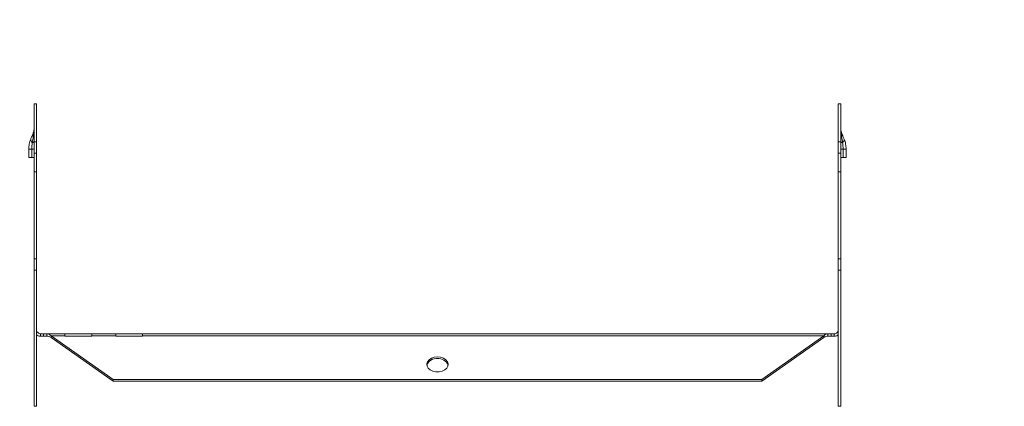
# Model space of a CAD drawing. Header units: millimetres. Extents: x -110 to 3011, y -971 to 757.
# Tile 10 of 13: x 2169 to 2538, y -633 to -489. Entities that reach past the tile are written whole.
import ezdxf

# ---------------------------------------------------------------- set-up
doc = ezdxf.new("R2010")
doc.units = ezdxf.units.MM
doc.styles.add('SLDTEXTSTYLE4', font='TXT', dxfattribs={"width": 0.7, "bigfont": 'bigfont'})

msp = doc.modelspace()

# ---------------------------------------------------------------- linework, layer by layer
at = {"color": 7, "linetype": 'Continuous', "lineweight": 15}
for p, q in [((2174.69, -520.26), (2175.59, -520.26)), ((2174.69, -520.26), (2174.69, -534.4)), ((2175.59, -520.26), (2175.59, -534.4)), ((2476.79, -520.26), (2475.89, -520.26)), ((2475.89, -534.4), (2475.89, -520.26)), ((2476.79, -534.4), (2476.79, -520.26)), ((2174.69, -534.4), (2175.59, -534.4)), ((2174.69, -538.64), (2174.69, -534.4)), ((2175.59, -534.4), (2175.59, -538.64)), ((2475.89, -534.4), (2476.79, -534.4)), ((2475.89, -538.64), (2475.89, -534.4)), ((2476.79, -534.4), (2476.79, -538.64)), ((2172.69, -537.16), (2173.82, -537.16)), ((2172.69, -540.26), (2172.69, -537.16)), ((2173.82, -537.16), (2174.69, -537.16)), ((2173.82, -540.26), (2173.82, -537.16)), ((2476.79, -537.16), (2477.67, -537.16)), ((2477.67, -537.16), (2477.67, -540.26)), ((2477.67, -537.16), (2478.79, -537.16)), ((2478.79, -537.16), (2478.79, -540.26)), ((2173.82, -540.26), (2172.69, -540.26)), ((2174.69, -540.26), (2173.82, -540.26)), ((2175.59, -538.64), (2174.69, -538.64)), ((2174.69, -538.64), (2174.69, -545.71)), ((2175.59, -538.64), (2175.59, -545.71)), ((2476.79, -538.64), (2475.89, -538.64)), ((2475.89, -545.71), (2475.89, -538.64)), ((2476.79, -545.71), (2476.79, -538.64)), ((2477.67, -540.26), (2476.79, -540.26)), ((2478.79, -540.26), (2477.67, -540.26)), ((2174.69, -545.71), (2175.59, -545.71)), ((2174.69, -545.71), (2174.69, -578.24)), ((2175.59, -545.71), (2175.59, -578.24)), ((2476.79, -545.71), (2475.89, -545.71)), ((2475.89, -578.24), (2475.89, -545.71)), ((2476.79, -578.24), (2476.79, -545.71)), ((2174.69, -578.24), (2175.59, -578.24)), ((2174.69, -582.48), (2174.69, -578.24)), ((2175.59, -578.24), (2175.59, -582.48)), ((2475.89, -582.48), (2475.89, -578.24)), ((2475.89, -578.24), (2476.79, -578.24)), ((2476.79, -578.24), (2476.79, -582.48)), ((2174.69, -582.48), (2174.69, -633.42)), ((2175.59, -582.48), (2174.69, -582.48)), ((2175.59, -582.48), (2175.59, -633.42)), ((2476.79, -582.48), (2475.89, -582.48)), ((2475.89, -633.42), (2475.89, -582.48)), ((2476.79, -633.42), (2476.79, -582.48)), ((2177.09, -607.18), (2177.09, -606.28)), ((2177.09, -606.28), (2178.24, -606.28)), ((2177.09, -607.18), (2178.24, -607.18)), ((2178.24, -606.28), (2178.24, -607.18)), ((2178.24, -606.28), (2179.48, -606.28)), ((2178.24, -607.18), (2179.48, -607.18)), ((2179.48, -607.18), (2179.48, -606.28)), ((2186.24, -606.28), (2179.48, -606.28)), ((2181.01, -606.99), (2204.24, -623.42)), ((2186.24, -606.99), (2181.01, -606.99)), ((2181.01, -607.62), (2181.01, -606.99)), ((2181.01, -607.62), (2204.24, -624.05)), ((2186.24, -606.99), (2186.24, -606.28)), ((2196.24, -606.28), (2186.24, -606.28)), ((2186.24, -606.99), (2186.24, -607.15)), ((2186.24, -607.15), (2196.24, -607.15)), ((2205.24, -606.28), (2196.24, -606.28)), ((2196.24, -606.28), (2196.24, -606.99)), ((2196.24, -607.15), (2196.24, -606.99)), ((2205.24, -606.99), (2196.24, -606.99)), ((2205.24, -606.99), (2205.24, -606.28)), ((2215.24, -606.28), (2205.24, -606.28)), ((2205.24, -606.99), (2205.24, -607.15)), ((2205.24, -607.15), (2215.24, -607.15)), ((2215.24, -606.28), (2215.24, -606.99)), ((2472.01, -606.28), (2215.24, -606.28)), ((2215.24, -607.15), (2215.24, -606.99)), ((2470.48, -606.99), (2215.24, -606.99)), ((2447.24, -623.42), (2470.48, -606.99)), ((2447.24, -624.05), (2470.48, -607.62)), ((2470.48, -607.62), (2470.48, -606.99)), ((2472.01, -607.18), (2472.01, -606.28)), ((2472.01, -606.28), (2473.24, -606.28)), ((2472.01, -607.18), (2473.24, -607.18)), ((2473.24, -606.28), (2473.24, -607.18)), ((2473.24, -606.28), (2474.39, -606.28)), ((2473.24, -607.18), (2474.39, -607.18)), ((2474.39, -607.18), (2474.39, -606.28)), ((2204.24, -623.42), (2447.24, -623.42)), ((2204.24, -623.42), (2204.24, -624.05)), ((2204.24, -624.05), (2447.24, -624.05)), ((2447.24, -623.42), (2447.24, -624.05)), ((2174.69, -633.42), (2175.59, -633.42)), ((2476.79, -633.42), (2475.89, -633.42))]:
    msp.add_line(p, q, dxfattribs=at)
at = {"color": 7, "linetype": 'Continuous', "lineweight": 15, "flags": 128}
for points in [[(2173.97, -534.72), (2174.14, -534.67), (2174.28, -534.62), (2174.41, -534.56), (2174.51, -534.5), (2174.59, -534.44), (2174.65, -534.38), (2174.68, -534.32), (2174.69, -534.26)], [(2476.79, -534.26), (2476.8, -534.32), (2476.84, -534.38), (2476.9, -534.44), (2476.98, -534.5), (2477.08, -534.56), (2477.2, -534.62), (2477.35, -534.67), (2477.51, -534.72)], [(2325.74, -614.93), (2326.92, -615.06), (2328, -615.42), (2328.87, -616), (2329.47, -616.73), (2329.73, -617.55), (2329.64, -618.39), (2329.21, -619.17), (2328.46, -619.83), (2327.48, -620.31), (2326.34, -620.56), (2325.15, -620.56), (2324.01, -620.31), (2323.02, -619.83), (2322.28, -619.17), (2321.84, -618.39), (2321.75, -617.55), (2322.02, -616.73), (2322.62, -616), (2323.49, -615.42), (2324.56, -615.06), (2325.74, -614.93)]]:
    msp.add_lwpolyline(points, dxfattribs=at)
at = {"color": 7, "linetype": 'Continuous', "lineweight": 15}
for centre, radius, start, end in [((2174.71, -533.63), 1.32, 173.7454, 236.1908), ((2175.81, -531.78), 1.62, 160.9976, 206.5296), ((2174.1, -531.97), 0.6, 295.306, 351.5455), ((2477.39, -531.97), 0.6, 188.4545, 244.694), ((2475.68, -531.78), 1.62, 333.4704, 19.0024), ((2476.78, -533.63), 1.32, 303.8092, 6.2546), ((2325.27, -619.22), 3.69, 82.645, 161.9052), ((2326.15, -619.33), 3.78, 19.2876, 96.1621)]:
    msp.add_arc(centre, radius, start, end, dxfattribs=at)
for points, knots in [([(2174.27, -531.26), (2174.42, -530.88), (2174.52, -530.52), (2174.66, -529.78), (2174.69, -529.42), (2174.69, -529.05)], [0, 0, 0, 0, 0.5, 0.5, 1, 1, 1, 1]), ([(2174.36, -532.51), (2174.48, -531.94), (2174.56, -531.37), (2174.67, -530.21), (2174.69, -529.63), (2174.69, -529.05)], [0, 0, 0, 0, 0.5, 0.5, 1, 1, 1, 1]), ([(2477.13, -532.51), (2477.01, -531.94), (2476.93, -531.37), (2476.82, -530.21), (2476.79, -529.63), (2476.79, -529.05)], [0, 0, 0, 0, 0.5, 0.5, 1, 1, 1, 1]), ([(2477.21, -531.26), (2477.06, -530.88), (2476.96, -530.52), (2476.82, -529.78), (2476.79, -529.42), (2476.79, -529.05)], [0, 0, 0, 0, 0.5, 0.5, 1, 1, 1, 1]), ([(2172.69, -537.16), (2172.69, -536.84), (2172.71, -536.53), (2172.77, -535.9), (2172.81, -535.59), (2172.99, -534.66), (2173.16, -534.06), (2173.39, -533.48)], [0, 0, 0, 0, 0.25, 0.25, 0.5, 0.5, 1, 1, 1, 1]), ([(2173.39, -533.48), (2173.55, -533.1), (2173.7, -532.72), (2173.99, -531.97), (2174.14, -531.61), (2174.27, -531.26)], [0, 0, 0, 0, 0.5, 0.5, 1, 1, 1, 1]), ([(2173.82, -537.16), (2173.82, -536.75), (2173.83, -536.35), (2173.88, -535.53), (2173.92, -535.13), (2173.97, -534.72)], [0, 0, 0, 0, 0.5, 0.5, 1, 1, 1, 1]), ([(2477.21, -531.26), (2477.35, -531.61), (2477.49, -531.97), (2477.79, -532.72), (2477.94, -533.1), (2478.09, -533.48)], [0, 0, 0, 0, 0.5, 0.5, 1, 1, 1, 1]), ([(2477.51, -534.72), (2477.57, -535.13), (2477.6, -535.53), (2477.66, -536.35), (2477.67, -536.75), (2477.67, -537.16)], [0, 0, 0, 0, 0.5, 0.5, 1, 1, 1, 1]), ([(2478.09, -533.48), (2478.32, -534.06), (2478.5, -534.66), (2478.67, -535.59), (2478.72, -535.9), (2478.78, -536.53), (2478.79, -536.84), (2478.79, -537.16)], [0, 0, 0, 0, 0.5, 0.5, 0.75, 0.75, 1, 1, 1, 1]), ([(2175.59, -604.78), (2175.59, -604.98), (2175.63, -605.18), (2175.78, -605.54), (2175.9, -605.71), (2176.17, -605.98), (2176.34, -606.09), (2176.7, -606.24), (2176.9, -606.28), (2177.09, -606.28)], [0, 0, 0, 0, 0.25, 0.25, 0.5, 0.5, 0.75, 0.75, 1, 1, 1, 1]), ([(2474.39, -606.28), (2474.59, -606.28), (2474.78, -606.24), (2475.15, -606.09), (2475.31, -605.98), (2475.59, -605.71), (2475.7, -605.54), (2475.85, -605.18), (2475.89, -604.98), (2475.89, -604.78)], [0, 0, 0, 0, 0.25, 0.25, 0.5, 0.5, 0.75, 0.75, 1, 1, 1, 1]), ([(2175.59, -606.61), (2175.78, -606.76), (2176.22, -607.1), (2176.78, -607.16), (2177.09, -607.18)], [0, 0, 0, 0, 0.427562, 1, 1, 1, 1]), ([(2179.48, -606.28), (2179.73, -606.28), (2179.99, -606.35), (2180.5, -606.59), (2180.75, -606.76), (2181.01, -606.99)], [0, 0, 0, 0, 0.5, 0.5, 1, 1, 1, 1]), ([(2179.48, -607.18), (2179.73, -607.18), (2179.99, -607.22), (2180.5, -607.37), (2180.75, -607.48), (2181.01, -607.62)], [0, 0, 0, 0, 0.5, 0.5, 1, 1, 1, 1]), ([(2470.48, -606.99), (2470.73, -606.76), (2470.99, -606.59), (2471.5, -606.35), (2471.75, -606.28), (2472.01, -606.28)], [0, 0, 0, 0, 0.5, 0.5, 1, 1, 1, 1]), ([(2470.48, -607.62), (2470.73, -607.48), (2470.99, -607.37), (2471.5, -607.22), (2471.75, -607.18), (2472.01, -607.18)], [0, 0, 0, 0, 0.5, 0.5, 1, 1, 1, 1]), ([(2474.39, -607.18), (2474.71, -607.16), (2475.27, -607.1), (2475.71, -606.76), (2475.89, -606.61)], [0, 0, 0, 0, 0.572438, 1, 1, 1, 1])]:
    msp.add_open_spline(points, degree=3, knots=knots, dxfattribs=at)
for points in [[(2173.97, -534.72), (2174.1, -533.99), (2174.23, -533.25), (2174.36, -532.51)], [(2477.13, -532.51), (2477.25, -533.25), (2477.38, -533.99), (2477.51, -534.72)]]:
    msp.add_open_spline(points, degree=3, dxfattribs=at)

# ---------------------------------------------------------------- texts
at = {"color": 7, "linetype": 'Continuous', "lineweight": 0, "insert": (1944.22, -489.07), "char_height": 20, "attachment_point": 1, "style": 'SLDTEXTSTYLE4'}
msp.add_mtext('032631 \\M+18454\\M+18452\\M+18442-300\\M+18487100', dxfattribs=at)

doc.saveas('drawing.dxf')
